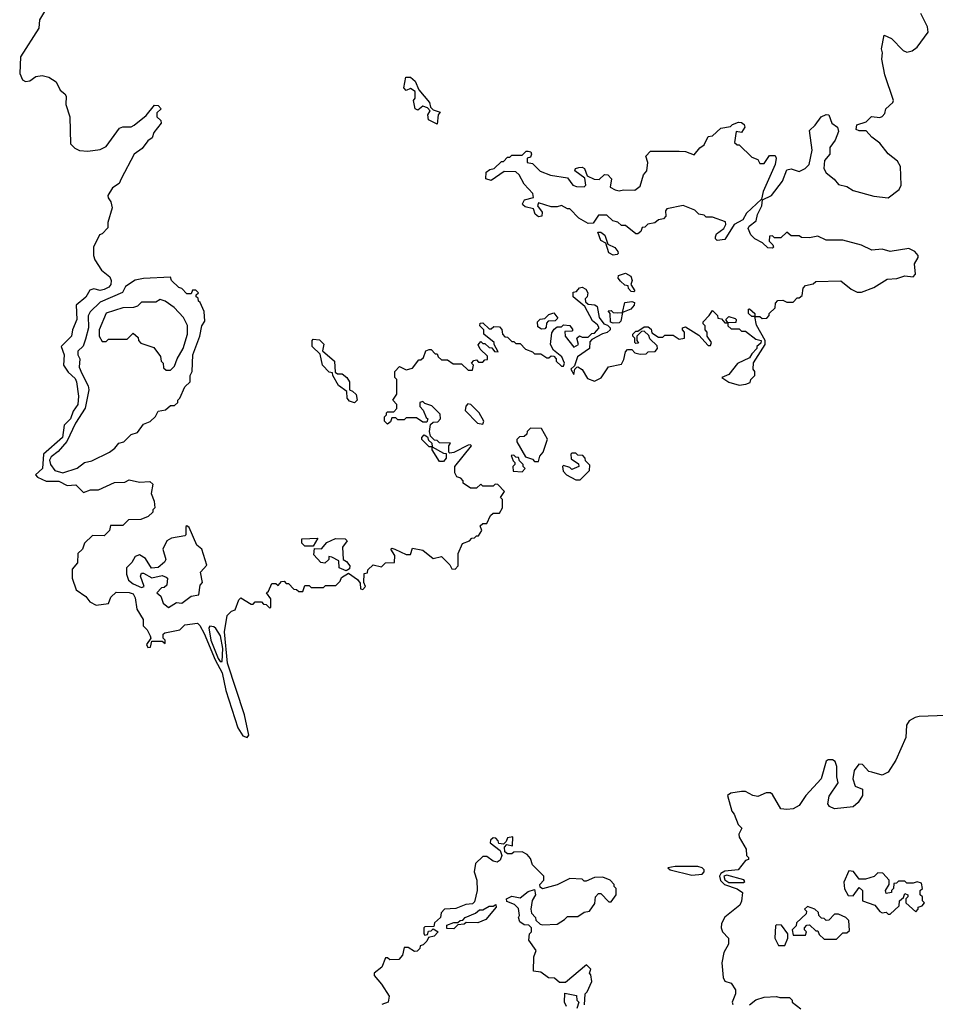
# Model space of a CAD drawing. Extents: x 2737310 to 2869991, y 870230 to 1012730.
# Tile 104 of 256: x 2834446 to 2838872, y 905805 to 910565. Entities that reach past the tile are written whole.
import ezdxf

# ---------------------------------------------------------------- set-up
doc = ezdxf.new("R2010")
doc.units = 0

msp = doc.modelspace()

# ---------------------------------------------------------------- linework, layer by layer
at = {"layer": '0CON02XD'}
for points in [[(2834566.2, 910605), (2834542, 910565), (2834538, 910525), (2834450, 910385), (2834446.2, 910305), (2834460, 910275), (2834475, 910266.7), (2834495, 910270), (2834525, 910291.2), (2834555, 910296), (2834587.7, 910287.7), (2834622.5, 910265), (2834642.5, 910225), (2834665, 910207.5), (2834671.2, 910195), (2834670, 910155), (2834688.8, 910095), (2834692.5, 909965), (2834713.6, 909943.6), (2834735, 909932.5), (2834775, 909930), (2834835, 909937.5), (2834865, 909952.5), (2834929.3, 910040.7), (2834945, 910046.7), (2834985, 910047.5), (2835000, 910055), (2835058.3, 910101.7), (2835098.3, 910151.7), (2835115, 910150), (2835130, 910135), (2835110, 910115), (2835110, 910095), (2835128.3, 910078.3), (2835130, 910065), (2835095, 910020), (2835086.4, 909993.6), (2835065, 909980), (2835037.7, 909942.3), (2835000, 909915), (2834937.5, 909795), (2834926.4, 909773.6), (2834895, 909752.5), (2834872.5, 909715), (2834873.3, 909703.3), (2834887.5, 909685), (2834892.5, 909655), (2834872.5, 909585), (2834871.7, 909558.3), (2834845, 909530), (2834832.5, 909525), (2834803.8, 909465), (2834803.3, 909425), (2834810, 909405), (2834842.5, 909355), (2834882.3, 909322.3), (2834889.2, 909305), (2834887.5, 909285), (2834877.9, 909272.1), (2834855, 909260), (2834835, 909256.2), (2834805, 909263.3), (2834785, 909257.5), (2834766.4, 909223.6), (2834720, 909185), (2834722, 909115), (2834701.2, 909065), (2834696.7, 909035), (2834647.5, 908985), (2834661.2, 908945), (2834657.5, 908895), (2834680.7, 908860.7), (2834715, 908830), (2834721.2, 908815), (2834730, 908745), (2834728, 908705), (2834705, 908672.5), (2834692, 908635), (2834661.2, 908605), (2834652.5, 908545), (2834561.2, 908465), (2834556.7, 908395), (2834522.5, 908365), (2834533, 908353), (2834573.6, 908333.6), (2834635, 908334), (2834675, 908313.3), (2834717, 908317), (2834755, 908280), (2834788.3, 908291.7), (2834827, 908293), (2834905, 908327.5), (2834955, 908330), (2834975, 908340), (2835025, 908330), (2835075, 908332.5), (2835089.3, 908319.3), (2835082.5, 908275), (2835097, 908237), (2835100, 908205), (2835090, 908195), (2835090, 908185), (2835067, 908163), (2835031.7, 908148.3), (2834973, 908147), (2834945, 908120), (2834885, 908120), (2834880, 908095), (2834855, 908070), (2834798.3, 908071.7), (2834760, 908035), (2834750, 908005), (2834727.5, 907985), (2834725, 907940), (2834700.7, 907909.3), (2834700, 907865), (2834719.5, 907809.5), (2834765.9, 907775.9), (2834785, 907750), (2834816.1, 907733.9), (2834875, 907742.5), (2834886.4, 907773.6), (2834913, 907797), (2834975.8, 907795.8), (2834995, 907788.8), (2835005, 907770), (2835013.3, 907715), (2835042.5, 907665), (2835042.5, 907635), (2835062.5, 907615), (2835077, 907587), (2835080, 907575), (2835060, 907545), (2835065, 907530), (2835078.3, 907531.7), (2835085, 907560), (2835135, 907560), (2835150, 907550), (2835150, 907565), (2835140, 907575), (2835140, 907595), (2835148.3, 907601.7), (2835220, 907615), (2835245, 907640), (2835305, 907647.5), (2835317.1, 907637.1), (2835337.4, 907597.4), (2835390.4, 907470.4), (2835425, 907407.5)], [(2838629.3, 910299.3), (2838613.3, 910375), (2838617.5, 910405), (2838612.5, 910425), (2838625, 910490), (2838660, 910475), (2838717, 910417), (2838735, 910407.5), (2838760, 910415), (2838785, 910432.5), (2838837.5, 910505), (2838835, 910530), (2838802.5, 910595)], [(2835425, 907407.5), (2835442.8, 907322.8), (2835501.4, 907141.4), (2835525, 907102.5), (2835546.7, 907095), (2835554, 907106), (2835533.6, 907205), (2835450.5, 907455), (2835436.2, 907605), (2835450, 907685), (2835470, 907705), (2835488.3, 907711.7), (2835505, 907760), (2835515, 907770), (2835565, 907740), (2835575, 907740), (2835585, 907750), (2835615, 907750), (2835625, 907740), (2835638.3, 907738.3), (2835655, 907720), (2835660, 907725), (2835660, 907765), (2835640, 907795), (2835648.3, 907801.7), (2835665, 907840), (2835685, 907840), (2835695, 907830), (2835711.7, 907848.3), (2835725, 907850), (2835735, 907840), (2835745, 907840), (2835771.7, 907811.7), (2835785, 907810), (2835795, 907800), (2835815, 907800), (2835825, 907830), (2835845, 907830), (2835855, 907820), (2835915, 907820), (2835925, 907830), (2835975, 907830), (2835995, 907850), (2836001.7, 907868.3), (2836035, 907890), (2836079.3, 907859.3), (2836091.7, 907841.7), (2836093.9, 907813.9), (2836105, 907810), (2836117.5, 907825), (2836110, 907845), (2836111.7, 907888.3), (2836128.3, 907891.7), (2836130, 907905), (2836155, 907930), (2836195, 907920), (2836215, 907940), (2836258.3, 907941.7), (2836260, 907975), (2836240, 908005), (2836245, 908010), (2836260, 908005), (2836315, 907980), (2836335, 907980), (2836345, 908010), (2836395, 908000), (2836445, 907960), (2836485, 907970), (2836525, 907930), (2836535, 907910), (2836551.7, 907908.3), (2836566.7, 907925), (2836566.7, 907985), (2836586.7, 908033.3), (2836620, 908045), (2836631.7, 908058.3), (2836645, 908060), (2836655, 908070), (2836665, 908070), (2836680, 908095), (2836671.7, 908118.3), (2836685, 908130), (2836705, 908130), (2836721.7, 908168.3), (2836735, 908180), (2836765, 908180), (2836780, 908205), (2836780, 908245), (2836770, 908255), (2836790, 908285), (2836758.3, 908318.3), (2836745, 908320), (2836735, 908310), (2836685, 908310), (2836675, 908320), (2836655, 908300), (2836625, 908300), (2836590, 908325), (2836590, 908335), (2836578.3, 908348.3), (2836560, 908355), (2836550, 908375), (2836550, 908405), (2836630, 908505), (2836625, 908510), (2836615, 908507.5), (2836545, 908473.3), (2836525, 908470), (2836520, 908475), (2836520, 908505), (2836528.3, 908518.3), (2836475, 908520), (2836465, 908530), (2836451.7, 908531.7), (2836431.7, 908551.7), (2836427.5, 908575), (2836431.7, 908608.3), (2836445, 908620), (2836468.3, 908621.7), (2836480, 908635), (2836478.3, 908658.3), (2836438.3, 908698.3), (2836405, 908710), (2836395, 908720), (2836380, 908715), (2836380, 908695), (2836397, 908677), (2836411.7, 908641.7), (2836420, 908635), (2836415, 908620), (2836395, 908620), (2836365, 908640), (2836315, 908640), (2836305, 908630), (2836275, 908630), (2836265, 908640), (2836245, 908640), (2836238.3, 908621.7), (2836225, 908610), (2836210, 908625), (2836210, 908645), (2836220, 908655), (2836220, 908665), (2836225, 908670), (2836255, 908670), (2836270, 908685), (2836270, 908705), (2836250, 908725), (2836270, 908755), (2836270, 908825), (2836260, 908835), (2836260, 908865), (2836281.7, 908888.3), (2836315, 908872.5), (2836345, 908880), (2836375, 908920), (2836385, 908920), (2836398.3, 908931.7), (2836410, 908965), (2836425, 908970), (2836435, 908970), (2836455, 908950), (2836465, 908950), (2836470, 908935), (2836485, 908920), (2836515, 908920), (2836541.7, 908901.7), (2836581.7, 908901.7), (2836615, 908870), (2836635, 908870), (2836640, 908895), (2836630, 908905), (2836641.7, 908918.3), (2836655, 908920), (2836665, 908910), (2836685, 908910), (2836695, 908920), (2836708.3, 908921.7), (2836708.3, 908938.3), (2836671.7, 908971.7), (2836663, 908993), (2836675, 909010), (2836685, 909000), (2836695, 909000), (2836715, 908980), (2836728.3, 908978.3), (2836741.7, 908961.7), (2836760, 908960), (2836740, 908995), (2836740, 909005), (2836690, 909045), (2836690, 909065), (2836670, 909085), (2836671.7, 909098.3), (2836685, 909100), (2836715, 909070), (2836725, 909070), (2836738.3, 909081.7), (2836765, 909080), (2836777, 909067), (2836780, 909045), (2836791.7, 909031.7), (2836805, 909030), (2836825, 909010), (2836835, 909010), (2836845, 909000), (2836865, 909000), (2836891.7, 908971.7), (2836925, 908960), (2836935, 908950), (2836965, 908950), (2836995, 908930), (2837005, 908930), (2837015, 908940), (2837028.3, 908938.3), (2837040, 908925), (2837040, 908915), (2837065, 908890), (2837075, 908890), (2837080, 908905), (2837067.5, 908935), (2837027, 908967), (2837012.5, 908995), (2837018.3, 909051.7), (2837030.7, 909069.3), (2837045, 909080), (2837065, 909080), (2837075, 909090), (2837106.4, 909086.4), (2837120, 909065), (2837115, 909060), (2837081.7, 909058.3), (2837082.5, 909035), (2837125, 908982.5), (2837147.5, 908995), (2837140, 909025), (2837152.5, 909037.5), (2837165, 909030), (2837195, 909030), (2837211.7, 909048.3), (2837225, 909050), (2837247.5, 909075), (2837240, 909090), (2837215, 909110), (2837178.3, 909178.3), (2837122.5, 909225), (2837121.7, 909248.3), (2837138.3, 909251.7), (2837151.7, 909268.3), (2837165, 909272.5), (2837183, 909263), (2837192.5, 909245), (2837190, 909225), (2837180, 909215), (2837181.7, 909201.7), (2837195, 909190), (2837227, 909187), (2837238.3, 909178.3), (2837247.5, 909125), (2837270, 909095), (2837288.3, 909088.3), (2837300, 909075), (2837300, 909065), (2837287, 909053), (2837263, 909047), (2837211.7, 909018.3), (2837203, 909007), (2837200, 908975), (2837142.5, 908935), (2837128.3, 908891.7), (2837110, 908875), (2837125, 908850), (2837130, 908875), (2837140, 908885), (2837145, 908887.5), (2837165, 908873.3), (2837190.7, 908830.7), (2837225, 908817.5), (2837256.4, 908833.6), (2837293, 908887), (2837355, 908900), (2837367, 908923), (2837375, 908960), (2837385, 908970), (2837405, 908970), (2837420, 908955), (2837445, 908947.5), (2837475, 908950), (2837485, 908960), (2837518.3, 908961.7), (2837530, 908975), (2837528.3, 908988.3), (2837491.7, 909021.7), (2837488.3, 909038.3), (2837465, 909060), (2837451.7, 909058.3), (2837430, 909035), (2837430, 909015), (2837438.3, 909001.7), (2837425, 909000), (2837420, 909005), (2837420, 909025), (2837410, 909035), (2837410, 909045), (2837425, 909060), (2837435, 909060), (2837465, 909080), (2837485, 909080), (2837498.3, 909068.3), (2837501.7, 909051.7), (2837535, 909030), (2837555, 909030), (2837565, 909040), (2837605, 909040), (2837635, 909020), (2837660, 909025), (2837660, 909055), (2837650, 909065), (2837650, 909075), (2837665, 909080), (2837729.3, 909039.3), (2837775, 908990), (2837785, 908990), (2837790, 909005), (2837770, 909035), (2837770, 909055), (2837760, 909065), (2837760, 909085), (2837750, 909095), (2837750, 909105), (2837780, 909135), (2837795, 909160), (2837820, 909135), (2837821.7, 909121.7), (2837838.3, 909118.3), (2837855, 909100), (2837870, 909100), (2837860, 909115), (2837875, 909130), (2837905, 909120), (2837910, 909115), (2837908.3, 909101.7), (2837870, 909100), (2837870, 909085), (2837885, 909070), (2837925, 909070), (2837935, 909060), (2837955, 909060), (2838005, 909020), (2838030, 909015), (2838028.3, 909001.7), (2838010, 908985), (2838010, 908975), (2837985, 908950), (2837975, 908930), (2837917, 908903), (2837875, 908850), (2837840, 908835), (2837875, 908812.5), (2837925, 908797.5), (2837957, 908803), (2837978.3, 908811.7), (2837980, 908825), (2838000, 908845), (2838000, 908865), (2837992.5, 908875), (2837993, 908907), (2838050, 908995), (2838050, 909015), (2838008.3, 909088.3), (2838000, 909130), (2837985, 909130), (2837970, 909145), (2837970, 909165), (2837975, 909167.5), (2838000, 909145), (2838000, 909130), (2838025, 909130), (2838035, 909120), (2838058.3, 909121.7), (2838070, 909135), (2838070, 909145), (2838098.3, 909171.7), (2838100, 909195), (2838111.7, 909208.3), (2838135, 909210), (2838155, 909200), (2838185, 909200), (2838205, 909220), (2838215, 909220), (2838228.3, 909231.7), (2838233, 909267), (2838245, 909280), (2838281.7, 909288.3), (2838295, 909300), (2838415, 909302.5), (2838465, 909262.5), (2838495, 909247.5), (2838515, 909247.5), (2838575, 909270), (2838639.5, 909310.5), (2838685.9, 909314.1), (2838725, 909327.5), (2838765, 909322.5), (2838777.5, 909335), (2838771.2, 909385), (2838790, 909415), (2838790, 909425), (2838773.3, 909445), (2838745, 909458.8), (2838655, 909444), (2838615.8, 909455.8), (2838565, 909451.2), (2838515.7, 909475.7), (2838425, 909498.8), (2838345, 909500), (2838305, 909518.8), (2838265, 909511.2), (2838225, 909512.5), (2838215, 909520), (2838175, 909520), (2838155, 909537.5), (2838125, 909510), (2838095, 909510), (2838085, 909520), (2838071.7, 909518.3), (2838070, 909495), (2838087, 909477), (2838090, 909465), (2838085, 909460), (2838063, 909463), (2838037, 909487), (2838000, 909505), (2837980, 909525), (2837967.5, 909555), (2837972.3, 909567.7), (2838007, 909593), (2838013, 909623), (2838034, 909665), (2838036.4, 909693.6), (2838081.2, 909715), (2838134.2, 909785), (2838155, 909840), (2838175, 909844), (2838215, 909831.2), (2838244.1, 909845.9), (2838263.3, 909865), (2838277.5, 909935), (2838265, 910030), (2838292.5, 910055), (2838320, 910095), (2838345, 910107.5), (2838357.5, 910105), (2838372.5, 910065), (2838400, 910045), (2838403.8, 910025), (2838387.7, 909982.3), (2838363, 909947), (2838362.5, 909915), (2838337.5, 909885), (2838333.3, 909845), (2838344.1, 909824.1), (2838383.9, 909793.9), (2838405, 909768.8), (2838445, 909758.8), (2838475, 909740), (2838575, 909711.2), (2838645, 909703.3), (2838697.5, 909745), (2838706.7, 909765), (2838703.8, 909855), (2838690.5, 909880.5), (2838645, 909916.7), (2838605, 909967.5), (2838565, 909996.7), (2838538.3, 910028.3), (2838505, 910027.5), (2838490, 910035), (2838493.6, 910056.4), (2838538.3, 910071.7), (2838563.3, 910096.7), (2838605, 910092.5), (2838615, 910097.5), (2838628, 910112), (2838633.8, 910135), (2838667.5, 910165), (2838670, 910175), (2838629.3, 910299.3)], [(2836465, 910060), (2836421.7, 910081.7), (2836420, 910105), (2836430, 910125), (2836418.3, 910138.3), (2836395, 910147.5), (2836371.7, 910128.3), (2836357.5, 910135), (2836350, 910175), (2836357.5, 910185), (2836358.3, 910218.3), (2836335, 910232.5), (2836315, 910222.5), (2836302.5, 910235), (2836313.3, 910286.7), (2836335, 910286.7), (2836357.7, 910267.7), (2836376.4, 910226.4), (2836427.5, 910165), (2836431.7, 910141.7), (2836445, 910130), (2836478.3, 910118.3), (2836470, 910105), (2836465, 910060)], [(2837818.3, 909498.3), (2837810, 909505), (2837810, 909515), (2837815, 909530), (2837850, 909555), (2837860, 909575), (2837858.3, 909588.3), (2837795, 909610), (2837765, 909610), (2837755, 909620), (2837730, 909625), (2837710, 909645), (2837653, 909667), (2837575, 909650), (2837568.3, 909641.7), (2837570, 909615), (2837558.3, 909601.7), (2837535, 909597.5), (2837517, 909583), (2837483, 909577), (2837468.3, 909561.7), (2837455, 909560), (2837448.3, 909541.7), (2837435, 909530), (2837425, 909530), (2837375, 909570), (2837355, 909570), (2837337, 909587), (2837313, 909593), (2837285, 909620), (2837245, 909620), (2837218.3, 909581.7), (2837195, 909580), (2837150, 909605), (2837105, 909650), (2837095, 909650), (2837065, 909667.5), (2837045, 909660), (2837015, 909660), (2836955, 909680), (2836950, 909665), (2836972.5, 909635), (2836970, 909615), (2836955, 909612.5), (2836937.5, 909625), (2836930, 909650), (2836890, 909660), (2836879.3, 909669.3), (2836876.7, 909675), (2836886.4, 909693.6), (2836930, 909705), (2836926.7, 909725), (2836885, 909770), (2836860, 909815), (2836845, 909830), (2836788.3, 909831.7), (2836725, 909787.5), (2836700, 909795), (2836701.7, 909828.3), (2836718.3, 909841.7), (2836740, 909845), (2836775, 909880), (2836785, 909880), (2836805, 909900), (2836815, 909900), (2836825, 909910), (2836875, 909910), (2836895, 909930), (2836905, 909930), (2836916.4, 909926.4), (2836920, 909915), (2836915, 909900), (2836900, 909895), (2836900, 909875), (2836925, 909870), (2836963, 909833), (2837013, 909813), (2837095, 909800), (2837120, 909765), (2837138.3, 909758.3), (2837175, 909757.5), (2837182.5, 909765), (2837178.3, 909798.3), (2837130, 909835), (2837133.6, 909846.4), (2837149.3, 909850.7), (2837165, 909852.5), (2837176, 909846), (2837190, 909810), (2837223.6, 909793.6), (2837247, 909793), (2837273, 909817), (2837290, 909815), (2837307.5, 909795), (2837300, 909755), (2837325, 909742.5), (2837345, 909737.5), (2837365, 909742.5), (2837419.3, 909740.7), (2837445, 909760), (2837462.5, 909815), (2837477.5, 909835), (2837482.5, 909875), (2837472.5, 909905), (2837495, 909930), (2837635, 909930), (2837665, 909927.5), (2837707.5, 909912.5), (2837733.6, 909946.4), (2837755, 909960), (2837775, 910000), (2837795, 910003.3), (2837835, 910040), (2837881.7, 910048.3), (2837891.7, 910058.3), (2837920.7, 910069.3), (2837935, 910067.5), (2837948.3, 910058.3), (2837952.5, 910045), (2837935, 910020), (2837910, 910025), (2837901.7, 909971.7), (2837915, 909960), (2837925, 909960), (2837985, 909900), (2838015, 909890), (2838025, 909870), (2838045, 909870), (2838071.7, 909908.3), (2838098.3, 909908.3), (2838102.5, 909895), (2838098.8, 909865), (2838040.8, 909735), (2838032.5, 909697.5), (2837960.3, 909629.7), (2837942.7, 909597.3), (2837900, 909575), (2837855, 909502.5), (2837818.3, 909498.3)], [(2837315, 909426.7), (2837295, 909437.5), (2837280, 909485), (2837255, 909497.5), (2837241.7, 909538.3), (2837255, 909537.5), (2837275, 909523.3), (2837290, 909480), (2837323.9, 909463.9), (2837337.5, 909445), (2837340, 909435), (2837335, 909430), (2837315, 909426.7)], [(2837415, 909250), (2837401.7, 909251.7), (2837390, 909265), (2837388.3, 909278.3), (2837371.7, 909281.7), (2837350.7, 909300.7), (2837340, 909315), (2837341.7, 909328.3), (2837375, 909340), (2837400, 909325), (2837407.5, 909305), (2837400, 909285), (2837420, 909255), (2837415, 909250)], [(2834655, 908373.8), (2834723.6, 908396.4), (2834760, 908425), (2834795, 908432.5), (2834880, 908475), (2834906.4, 908493.6), (2834925, 908517.5), (2834950, 908525), (2834985, 908560), (2835015, 908570), (2835045, 908610), (2835077, 908623), (2835103, 908647), (2835115, 908672.5), (2835151.7, 908678.3), (2835175, 908700), (2835195, 908700), (2835210, 908715), (2835210, 908725), (2835220, 908735), (2835245, 908790), (2835270, 908815), (2835270, 908845), (2835280, 908865), (2835283.8, 908945), (2835316.7, 909035), (2835327.5, 909085), (2835341.7, 909108.3), (2835337.5, 909155), (2835318.3, 909198.3), (2835310, 909205), (2835308.3, 909218.3), (2835300, 909225), (2835300, 909235), (2835310, 909245), (2835298.3, 909258.3), (2835281.7, 909258.3), (2835275, 909240), (2835255, 909240), (2835230, 909265), (2835215, 909270), (2835180, 909305), (2835175, 909320), (2835045, 909314.2), (2835005, 909306), (2834957.5, 909275), (2834943, 909247), (2834835, 909200), (2834786.4, 909153.6), (2834777, 909133), (2834778.8, 909075), (2834765, 909020), (2834753.6, 908986.4), (2834727, 908963), (2834727.5, 908945), (2834737.5, 908925), (2834733.3, 908885), (2834746.7, 908855), (2834777.5, 908795), (2834780, 908775), (2834762.3, 908687.7), (2834716.2, 908615), (2834674.4, 908525.6), (2834632.1, 908477.9), (2834598.8, 908451.2), (2834590.8, 908435), (2834594.4, 908414.4), (2834616.7, 908385), (2834655, 908373.8)], [(2835175, 908870), (2835195, 908890), (2835207.5, 908925), (2835236.7, 908975), (2835256.7, 909045), (2835256.7, 909086.7), (2835237.5, 909125), (2835193, 909173), (2835150, 909205), (2835125, 909212.5), (2835105, 909200), (2835035, 909200), (2835015, 909180), (2834997, 909173), (2834945, 909172.5), (2834863.6, 909146.4), (2834830, 909065), (2834830, 909035), (2834845, 909010), (2834865, 909010), (2834875, 909020), (2834965, 909020), (2834995, 909050), (2835018.3, 909028.3), (2835020, 909015), (2835031.7, 909001.7), (2835095, 908980), (2835127, 908937), (2835130, 908915), (2835140, 908905), (2835141.7, 908881.7), (2835155, 908870), (2835175, 908870)], [(2837315, 909097.5), (2837302.5, 909102.5), (2837300, 909145), (2837291.7, 909158.3), (2837305, 909160), (2837315, 909150), (2837335, 909147.5), (2837360, 909150), (2837371.7, 909198.3), (2837405, 909202.5), (2837418.3, 909198.3), (2837417.5, 909185), (2837400, 909165), (2837360, 909150), (2837352.5, 909107.5), (2837345, 909100), (2837315, 909097.5)], [(2836968.3, 909068.3), (2836950.7, 909080.7), (2836950, 909105), (2836963, 909117), (2836985, 909120), (2837005, 909140), (2837028.3, 909148.3), (2837048.3, 909121.7), (2837035, 909110), (2837001.7, 909108.3), (2836992.5, 909097.5), (2836991.7, 909078.3), (2836985, 909070), (2836968.3, 909068.3)], [(2836065, 908712.5), (2836040.5, 908720.5), (2836030, 908735), (2836028.3, 908768.3), (2835987, 908797), (2835960, 908845), (2835958.3, 908858.3), (2835941.7, 908861.7), (2835910, 908895), (2835898.3, 908948.3), (2835860, 908985), (2835860, 909015), (2835865, 909020), (2835895, 909016.7), (2835916.1, 908996.1), (2835910, 908965), (2835967.5, 908915), (2835971.7, 908861.7), (2835982.5, 908852.5), (2836005, 908852.5), (2836027.5, 908835), (2836040, 908815), (2836040, 908775), (2836055, 908770), (2836072.5, 908752.5), (2836077.5, 908725), (2836065, 908712.5)], [(2836685, 908610), (2836690, 908625), (2836667.5, 908665), (2836627.5, 908705), (2836612.5, 908707.5), (2836603, 908697), (2836600, 908675), (2836660, 908615), (2836685, 908610)], [(2836955, 908430), (2836960, 908455), (2836977.5, 908475), (2836997, 908537), (2836968.3, 908588.3), (2836915, 908590), (2836900, 908575), (2836898.3, 908561.7), (2836885, 908550), (2836861.7, 908548.3), (2836850, 908535), (2836850, 908525), (2836891.7, 908451.7), (2836925, 908440), (2836935, 908430), (2836955, 908430)], [(2836495, 908430), (2836475, 908430), (2836440, 908485), (2836440, 908500), (2836425, 908500), (2836390, 908535), (2836390, 908545), (2836401.7, 908558.3), (2836418.3, 908548.3), (2836421.7, 908531.7), (2836438.3, 908518.3), (2836440, 908500), (2836495, 908470), (2836508.3, 908468.3), (2836507.5, 908445), (2836495, 908430)], [(2836875, 908380), (2836890, 908395), (2836880, 908405), (2836880, 908415), (2836861.7, 908431.7), (2836858.3, 908448.3), (2836845, 908450), (2836835, 908460), (2836821.7, 908458.3), (2836831.7, 908431.7), (2836840, 908425), (2836840, 908415), (2836830, 908405), (2836831.7, 908381.7), (2836875, 908380)], [(2837155, 908340), (2837200, 908385), (2837201.7, 908411.7), (2837181.7, 908431.7), (2837180, 908445), (2837168.3, 908458.3), (2837145, 908460), (2837135, 908470), (2837115, 908470), (2837110, 908465), (2837111.7, 908441.7), (2837148.3, 908418.3), (2837150, 908405), (2837115, 908390), (2837105, 908400), (2837075, 908410), (2837070, 908405), (2837073, 908383), (2837090, 908365), (2837135, 908340), (2837155, 908340)], [(2835165, 907723.3), (2835205, 907747.5), (2835230, 907745), (2835275, 907777.5), (2835312.5, 907785), (2835318.3, 907831.7), (2835330, 907845), (2835320, 907895), (2835351.7, 907928.3), (2835327.5, 908005), (2835302.5, 908025), (2835265, 908110), (2835255, 908117.5), (2835250, 908115), (2835250, 908075), (2835245, 908070), (2835180.7, 908059.3), (2835157.5, 908045), (2835137.5, 908005), (2835152.5, 907955), (2835146.7, 907943.3), (2835115, 907917.5), (2835083.3, 907913.3), (2835055, 907960), (2835025, 907977.5), (2835005, 907970), (2834988.3, 907941.7), (2834962.5, 907915), (2834963.3, 907885), (2834972.5, 907855), (2834995, 907837.5), (2835035, 907820), (2835047.5, 907825), (2835030, 907875), (2835035, 907890), (2835045, 907890), (2835085, 907867.5), (2835135, 907877.5), (2835155, 907870), (2835160, 907865), (2835158.3, 907831.7), (2835145, 907820), (2835131.7, 907818.3), (2835110, 907795), (2835128.3, 907778.3), (2835140, 907745), (2835165, 907723.3)], [(2835865, 908020), (2835825, 908020), (2835810, 908035), (2835810, 908055), (2835888.3, 908058.3), (2835865, 908020)], [(2836025, 907900), (2835990, 907915), (2835988.3, 907948.3), (2835955, 907967.5), (2835940, 907970), (2835940, 907955), (2835921.7, 907938.3), (2835901.7, 907941.7), (2835868.3, 907978.3), (2835871.7, 908008.3), (2835905, 908007.5), (2835931.7, 908038.3), (2835973, 908057), (2836020, 908055), (2836030, 908045), (2836007.5, 908015), (2836010, 907955), (2836026.4, 907946.4), (2836042.5, 907925), (2836040, 907910), (2836025, 907900)], [(2835415, 907462), (2835425, 907462.5), (2835427.7, 907525), (2835416.9, 907586.9), (2835395, 907621.2), (2835385, 907630), (2835365, 907632.5), (2835360, 907625), (2835369.5, 907565), (2835405, 907476.2), (2835415, 907462)], [(2838925, 907201.2), (2838795, 907196), (2838775, 907192), (2838746.7, 907175), (2838734, 907155), (2838730.8, 907095), (2838682, 906985), (2838645, 906926.7), (2838615, 906913.3), (2838565, 906926.7), (2838551.2, 906931.2), (2838520, 906965), (2838503.6, 906966.4), (2838480, 906935), (2838473.8, 906895), (2838485, 906860), (2838520, 906845), (2838520, 906815), (2838499.3, 906780.7), (2838475, 906760), (2838385, 906750), (2838360.7, 906760.7), (2838352.5, 906775), (2838359.3, 906810.7), (2838403.3, 906875), (2838396.2, 906905), (2838396.7, 906955), (2838388.3, 906978.3), (2838375, 906987.5), (2838355, 906987.5), (2838345, 906980), (2838320, 906895), (2838246.7, 906815), (2838214.1, 906765.9), (2838185, 906750), (2838155, 906746.2), (2838125, 906750), (2838085, 906820), (2838075, 906827.5), (2838055, 906826.7), (2838015, 906810), (2837990, 906815), (2837955, 906833.3), (2837936.4, 906833.6), (2837883.9, 906826.1), (2837867.5, 906815), (2837888.3, 906738.3), (2837900, 906725), (2837920, 906675), (2837937, 906657), (2837923, 906627), (2837923.6, 906613.6), (2837957.5, 906555), (2837960, 906525), (2837970, 906515), (2837970, 906505), (2837955, 906500), (2837920, 906455), (2837855, 906448.9), (2837835, 906438.1), (2837829.1, 906425), (2837833.3, 906403.3), (2837853.9, 906383.9), (2837913.9, 906363.9), (2837940, 906345), (2837936.4, 906303.6), (2837927.5, 906285), (2837855, 906226.7), (2837838.8, 906195), (2837836.7, 906175), (2837843.8, 906155), (2837872.5, 906125), (2837873.3, 906115), (2837872.5, 906095), (2837850, 906055), (2837841.2, 906005), (2837846.7, 905935), (2837855, 905917.5), (2837885, 905907.5), (2837906.2, 905875), (2837906.7, 905855), (2837890, 905815), (2837894.3, 905804.3)], [(2837177, 905803), (2837180, 905855), (2837190, 905865), (2837212.5, 905915), (2837207, 905947), (2837200, 905955), (2837207.5, 905975), (2837186.4, 905996.4), (2837085, 905910), (2837055, 905910), (2837031.7, 905931.7), (2837003, 905933), (2836965, 905960), (2836930, 905965), (2836932.5, 906035), (2836942.5, 906065), (2836907.5, 906115), (2836910, 906145), (2836920, 906155), (2836920, 906175), (2836908.3, 906188.3), (2836885, 906190), (2836863.6, 906203.6), (2836857.5, 906225), (2836862.5, 906235), (2836858.3, 906268.3), (2836838.3, 906288.3), (2836801.7, 906301.7), (2836800, 906315), (2836825, 906327.5), (2836865, 906320), (2836905, 906350), (2836935, 906360), (2836940, 906335), (2836923, 906307), (2836917.5, 906265), (2836920, 906245), (2836940, 906225), (2836941.7, 906211.7), (2836961.7, 906191.7), (2836975, 906190), (2837045, 906192.5), (2837080, 906215), (2837095, 906230), (2837145, 906230), (2837175, 906250), (2837200, 906255), (2837227, 906293), (2837230, 906325), (2837245, 906340), (2837255, 906340), (2837295, 906300), (2837305, 906300), (2837330, 906335), (2837330, 906365), (2837320, 906375), (2837320, 906385), (2837300, 906405), (2837265, 906420), (2837225, 906417.5), (2837185, 906400), (2837175, 906400), (2837165, 906410), (2837105, 906412.5), (2837045, 906382.5), (2836973, 906363), (2836961.7, 906371.7), (2836960, 906385), (2836980, 906405), (2836980, 906425), (2836925, 906480), (2836915, 906510), (2836899.3, 906529.3), (2836875, 906542.5), (2836835, 906540), (2836825, 906532.5), (2836805, 906532.5), (2836791.7, 906541.7), (2836790, 906565), (2836801.7, 906578.3), (2836828.3, 906571.7), (2836830, 906615), (2836805, 906610), (2836798.3, 906591.7), (2836785, 906580), (2836761.7, 906581.7), (2836760, 906595), (2836748.3, 906608.3), (2836735, 906610), (2836721.7, 906598.3), (2836720, 906585), (2836768.3, 906548.3), (2836777.5, 906525), (2836768.3, 906501.7), (2836755, 906492.5), (2836735, 906497.5), (2836705, 906520), (2836685, 906520), (2836650, 906485), (2836643.3, 906445), (2836656.7, 906405), (2836657.5, 906355), (2836645, 906300), (2836635, 906290), (2836603, 906287), (2836555, 906267.5), (2836500, 906265), (2836483, 906247), (2836480, 906225), (2836451.7, 906198.3), (2836448.3, 906181.7), (2836405, 906180), (2836400, 906175), (2836400, 906145), (2836405, 906140), (2836418.3, 906141.7), (2836421.7, 906158.3), (2836435, 906160), (2836445, 906170), (2836470, 906155), (2836450, 906135), (2836421.7, 906128.3), (2836415, 906110), (2836397, 906093), (2836381.7, 906088.3), (2836380, 906075), (2836368.3, 906061.7), (2836355, 906060), (2836325, 906080), (2836305, 906080), (2836297, 906043), (2836278.3, 906021.7), (2836235, 906020), (2836225, 906030), (2836215, 906030), (2836197.5, 905985), (2836160, 905955), (2836160, 905945), (2836195, 905902.5), (2836232.5, 905845), (2836227.5, 905815), (2836196.4, 905803.6)], [(2837695, 906430), (2837745, 906433.6), (2837755.3, 906444.7), (2837754.5, 906455), (2837745.3, 906465.3), (2837725, 906471.8), (2837615, 906472), (2837580, 906465), (2837590, 906455), (2837695, 906430)], [(2838655, 906240), (2838698.3, 906281.7), (2838700, 906305), (2838718.3, 906321.7), (2838725, 906340), (2838740, 906335), (2838740, 906325), (2838730, 906315), (2838730, 906295), (2838778.3, 906251.7), (2838790, 906265), (2838790, 906275), (2838808.3, 906281.7), (2838820, 906295), (2838810, 906305), (2838810, 906325), (2838800, 906335), (2838800, 906355), (2838810, 906365), (2838805, 906390), (2838785, 906397.5), (2838765, 906390), (2838735, 906390), (2838725, 906400), (2838695, 906400), (2838685, 906390), (2838671.7, 906388.3), (2838670, 906365), (2838660, 906355), (2838660, 906345), (2838635, 906340), (2838632.5, 906355), (2838650, 906385), (2838650, 906405), (2838618.3, 906438.3), (2838595, 906440), (2838577, 906423), (2838535, 906410), (2838505, 906410), (2838476.4, 906446.4), (2838455, 906450), (2838430, 906395), (2838433, 906363), (2838450.7, 906330.7), (2838475, 906330), (2838505, 906370), (2838520, 906355), (2838520, 906305), (2838580, 906285), (2838603.6, 906253.6), (2838615, 906247.5), (2838635, 906250), (2838645, 906240), (2838655, 906240)], [(2837945, 906394.2), (2837951.7, 906398.3), (2837947.3, 906407.3), (2837865, 906430), (2837850, 906425), (2837855, 906406), (2837875, 906394.4), (2837945, 906394.2)], [(2836545, 906170), (2836511.7, 906171.7), (2836511.7, 906188.3), (2836545, 906200), (2836565, 906200), (2836575, 906210), (2836588.3, 906211.7), (2836600, 906225), (2836650, 906245), (2836668.3, 906261.7), (2836685, 906262.5), (2836715, 906280), (2836735, 906280), (2836748.3, 906288.3), (2836750, 906275), (2836700, 906215), (2836661.7, 906198.3), (2836605, 906200), (2836595, 906192.5), (2836565, 906190), (2836545, 906170)], [(2838395, 906120), (2838425, 906150), (2838445, 906150), (2838458.3, 906161.7), (2838455, 906210), (2838440, 906225), (2838405, 906240), (2838385, 906240), (2838358.3, 906211.7), (2838345, 906210), (2838335, 906220), (2838321.7, 906221.7), (2838310, 906235), (2838308.3, 906248.3), (2838290, 906265), (2838255, 906277.5), (2838240, 906265), (2838250, 906255), (2838248.3, 906241.7), (2838201.7, 906198.3), (2838200, 906185), (2838180, 906165), (2838185, 906140), (2838245, 906140), (2838250, 906155), (2838240, 906165), (2838240, 906175), (2838251.7, 906188.3), (2838265, 906190), (2838295, 906160), (2838305, 906160), (2838311.7, 906141.7), (2838335, 906120), (2838395, 906120)], [(2838145, 906090), (2838160, 906125), (2838160, 906145), (2838128.3, 906188.3), (2838105, 906190), (2838100, 906185), (2838097.5, 906125), (2838115, 906090), (2838145, 906090)], [(2837090, 905795), (2837080, 905815), (2837081.7, 905858.3), (2837138.3, 905848.3), (2837140, 905825), (2837150, 905815), (2837140, 905785)], [(2837975, 905802), (2838005, 905826.2), (2838045, 905840), (2838105, 905843.3), (2838121.7, 905838.3), (2838168.3, 905838.3), (2838180, 905825), (2838180, 905815), (2838223, 905783)]]:
    msp.add_lwpolyline(points, dxfattribs=at)

doc.saveas('drawing.dxf')
